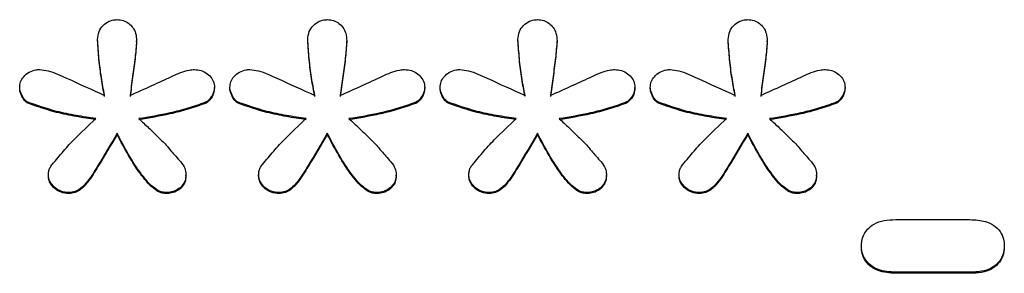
# Model space of a CAD drawing. Header units: inches. Extents: x 0.6 to 16.3, y 0.2 to 11.5.
# Tile 10 of 29: x 4.6658 to 4.8911, y 7.4165 to 7.4746. Entities that reach past the tile are written whole.
import ezdxf

# ---------------------------------------------------------------- set-up
doc = ezdxf.new("R2010")
doc.units = ezdxf.units.IN
doc.header["$MEASUREMENT"] = 0

msp = doc.modelspace()

# ---------------------------------------------------------------- linework, layer by layer
at = {"color": 7, "linetype": 'Continuous', "lineweight": 25}
for p, q in [((4.68359, 7.46985), (4.68359, 7.47009)), ((4.69252, 7.4695), (4.69252, 7.46974)), ((4.73169, 7.46985), (4.73169, 7.47009)), ((4.74062, 7.4695), (4.74062, 7.46974)), ((4.77979, 7.46985), (4.77979, 7.47009)), ((4.78872, 7.4695), (4.78872, 7.46974)), ((4.82788, 7.46985), (4.82788, 7.47009)), ((4.83682, 7.4695), (4.83682, 7.46974)), ((4.66577, 7.45884), (4.66577, 7.45908)), ((4.71034, 7.45884), (4.71034, 7.45908)), ((4.71387, 7.45884), (4.71387, 7.45908)), ((4.75844, 7.45884), (4.75844, 7.45908)), ((4.76197, 7.45884), (4.76197, 7.45908)), ((4.80653, 7.45884), (4.80653, 7.45908)), ((4.81007, 7.45884), (4.81007, 7.45908)), ((4.85463, 7.45884), (4.85463, 7.45908)), ((4.66764, 7.45548), (4.66764, 7.45572)), ((4.70823, 7.45542), (4.70823, 7.45566)), ((4.71574, 7.45548), (4.71574, 7.45572)), ((4.75633, 7.45542), (4.75633, 7.45566)), ((4.76383, 7.45548), (4.76383, 7.45572)), ((4.80442, 7.45542), (4.80442, 7.45566)), ((4.81193, 7.45548), (4.81193, 7.45572)), ((4.85252, 7.45542), (4.85252, 7.45566)), ((4.68806, 7.44835), (4.68806, 7.44859)), ((4.73615, 7.44835), (4.73615, 7.44859)), ((4.78425, 7.44835), (4.78425, 7.44859)), ((4.83235, 7.44835), (4.83235, 7.44859)), ((4.67235, 7.43879), (4.67235, 7.43903)), ((4.70382, 7.43879), (4.70382, 7.43903)), ((4.72045, 7.43879), (4.72045, 7.43903)), ((4.75192, 7.43879), (4.75192, 7.43903)), ((4.76855, 7.43879), (4.76855, 7.43903)), ((4.80002, 7.43879), (4.80002, 7.43903)), ((4.81665, 7.43879), (4.81665, 7.43903)), ((4.84812, 7.43879), (4.84812, 7.43903)), ((4.67701, 7.43479), (4.67701, 7.43503)), ((4.69923, 7.43479), (4.69923, 7.43503)), ((4.72511, 7.43479), (4.72511, 7.43503)), ((4.74733, 7.43479), (4.74733, 7.43503)), ((4.77321, 7.43479), (4.77321, 7.43503)), ((4.79543, 7.43479), (4.79543, 7.43503)), ((4.82131, 7.43479), (4.82131, 7.43503)), ((4.84352, 7.43479), (4.84352, 7.43503)), ((4.86624, 7.42883), (4.88318, 7.42883)), ((4.85836, 7.42257), (4.85836, 7.42281)), ((4.89107, 7.42281), (4.89107, 7.42257)), ((4.86624, 7.41654), (4.86624, 7.41678)), ((4.88318, 7.41678), (4.86624, 7.41678)), ((4.88318, 7.41654), (4.88318, 7.41678)), ((4.88318, 7.41654), (4.86624, 7.41654))]:
    msp.add_line(p, q, dxfattribs=at)
for points, knots in [([(4.68359, 7.47009), (4.68365, 7.47071), (4.68377, 7.47189), (4.6848, 7.47335), (4.68611, 7.4743), (4.68729, 7.47459), (4.68791, 7.4746), (4.68806, 7.47461)], [0, 0, 0, 0, 0.271807, 0.514058, 0.744023, 0.940774, 1, 1, 1, 1]), ([(4.68806, 7.47461), (4.68854, 7.47457), (4.6895, 7.4745), (4.69075, 7.47381), (4.69173, 7.47281), (4.69242, 7.47142), (4.69249, 7.47033), (4.69252, 7.46974)], [0, 0, 0, 0, 0.186727, 0.374343, 0.549017, 0.751938, 1, 1, 1, 1]), ([(4.73169, 7.47009), (4.73175, 7.47071), (4.73187, 7.47189), (4.7329, 7.47335), (4.73421, 7.4743), (4.73539, 7.47459), (4.73601, 7.4746), (4.73615, 7.47461)], [0, 0, 0, 0, 0.271807, 0.514058, 0.744023, 0.940774, 1, 1, 1, 1]), ([(4.73615, 7.47461), (4.73664, 7.47457), (4.7376, 7.4745), (4.73885, 7.47381), (4.73983, 7.47281), (4.74051, 7.47142), (4.74058, 7.47033), (4.74062, 7.46974)], [0, 0, 0, 0, 0.186727, 0.374343, 0.549017, 0.751938, 1, 1, 1, 1]), ([(4.77979, 7.47009), (4.77985, 7.47071), (4.77997, 7.47189), (4.781, 7.47335), (4.78231, 7.4743), (4.78349, 7.47459), (4.78411, 7.4746), (4.78425, 7.47461)], [0, 0, 0, 0, 0.271807, 0.514058, 0.744023, 0.940774, 1, 1, 1, 1]), ([(4.78425, 7.47461), (4.78473, 7.47457), (4.7857, 7.4745), (4.78695, 7.47381), (4.78793, 7.47281), (4.78861, 7.47142), (4.78868, 7.47033), (4.78872, 7.46974)], [0, 0, 0, 0, 0.1867267, 0.3743427, 0.549017, 0.7519377, 1, 1, 1, 1]), ([(4.82788, 7.47009), (4.82795, 7.47071), (4.82807, 7.47189), (4.8291, 7.47335), (4.83041, 7.4743), (4.83159, 7.47459), (4.83221, 7.4746), (4.83235, 7.47461)], [0, 0, 0, 0, 0.271807, 0.514058, 0.744023, 0.940774, 1, 1, 1, 1]), ([(4.83235, 7.47461), (4.83283, 7.47457), (4.8338, 7.4745), (4.83505, 7.47381), (4.83603, 7.47281), (4.83671, 7.47142), (4.83678, 7.47033), (4.83682, 7.46974)], [0, 0, 0, 0, 0.186727, 0.374343, 0.549017, 0.751938, 1, 1, 1, 1]), ([(4.6852, 7.45728), (4.68494, 7.45863), (4.6844, 7.46142), (4.68388, 7.4657), (4.68368, 7.46862), (4.68359, 7.47009)], [0, 0, 0, 0, 0.318539, 0.658914, 1, 1, 1, 1]), ([(4.6852, 7.45704), (4.68494, 7.45839), (4.6844, 7.46118), (4.68388, 7.46546), (4.68368, 7.46838), (4.68359, 7.46985)], [0, 0, 0, 0, 0.318539, 0.658914, 1, 1, 1, 1]), ([(4.69252, 7.46974), (4.69242, 7.46845), (4.6922, 7.46572), (4.6916, 7.46158), (4.69122, 7.45871), (4.69103, 7.45728)], [0, 0, 0, 0, 0.30923, 0.654607, 1, 1, 1, 1]), ([(4.69252, 7.4695), (4.69242, 7.46821), (4.6922, 7.46548), (4.6916, 7.46134), (4.69122, 7.45848), (4.69103, 7.45704)], [0, 0, 0, 0, 0.30923, 0.654607, 1, 1, 1, 1]), ([(4.7333, 7.45728), (4.73304, 7.45863), (4.7325, 7.46142), (4.73198, 7.4657), (4.73178, 7.46862), (4.73169, 7.47009)], [0, 0, 0, 0, 0.318539, 0.658914, 1, 1, 1, 1]), ([(4.7333, 7.45704), (4.73304, 7.45839), (4.7325, 7.46118), (4.73198, 7.46546), (4.73178, 7.46838), (4.73169, 7.46985)], [0, 0, 0, 0, 0.318539, 0.658914, 1, 1, 1, 1]), ([(4.74062, 7.46974), (4.74052, 7.46845), (4.7403, 7.46572), (4.7397, 7.46158), (4.73932, 7.45871), (4.73913, 7.45728)], [0, 0, 0, 0, 0.30923, 0.654607, 1, 1, 1, 1]), ([(4.74062, 7.4695), (4.74052, 7.46821), (4.7403, 7.46548), (4.7397, 7.46134), (4.73932, 7.45848), (4.73913, 7.45704)], [0, 0, 0, 0, 0.30923, 0.654607, 1, 1, 1, 1]), ([(4.7814, 7.45728), (4.78114, 7.45863), (4.7806, 7.46142), (4.78008, 7.4657), (4.77988, 7.46862), (4.77979, 7.47009)], [0, 0, 0, 0, 0.318539, 0.658914, 1, 1, 1, 1]), ([(4.7814, 7.45704), (4.78114, 7.45839), (4.7806, 7.46118), (4.78008, 7.46546), (4.77988, 7.46838), (4.77979, 7.46985)], [0, 0, 0, 0, 0.318539, 0.658914, 1, 1, 1, 1]), ([(4.78872, 7.46974), (4.78862, 7.46845), (4.78839, 7.46572), (4.7878, 7.46158), (4.78742, 7.45871), (4.78723, 7.45728)], [0, 0, 0, 0, 0.30923, 0.654607, 1, 1, 1, 1]), ([(4.78872, 7.4695), (4.78862, 7.46821), (4.78839, 7.46548), (4.7878, 7.46134), (4.78742, 7.45848), (4.78723, 7.45704)], [0, 0, 0, 0, 0.30923, 0.654607, 1, 1, 1, 1]), ([(4.8295, 7.45728), (4.82924, 7.45863), (4.8287, 7.46142), (4.82818, 7.4657), (4.82798, 7.46862), (4.82788, 7.47009)], [0, 0, 0, 0, 0.318539, 0.658914, 1, 1, 1, 1]), ([(4.8295, 7.45704), (4.82924, 7.45839), (4.8287, 7.46118), (4.82818, 7.46546), (4.82798, 7.46838), (4.82788, 7.46985)], [0, 0, 0, 0, 0.318539, 0.658914, 1, 1, 1, 1]), ([(4.83682, 7.46974), (4.83672, 7.46845), (4.83649, 7.46572), (4.8359, 7.46158), (4.83552, 7.45871), (4.83533, 7.45728)], [0, 0, 0, 0, 0.30923, 0.654607, 1, 1, 1, 1]), ([(4.83682, 7.4695), (4.83672, 7.46821), (4.83649, 7.46548), (4.8359, 7.46134), (4.83552, 7.45848), (4.83533, 7.45704)], [0, 0, 0, 0, 0.30923, 0.654607, 1, 1, 1, 1]), ([(4.66577, 7.45908), (4.66581, 7.45952), (4.66589, 7.46042), (4.66668, 7.46167), (4.66789, 7.46265), (4.66921, 7.46314), (4.67004, 7.46318), (4.67031, 7.46319)], [0, 0, 0, 0, 0.20353, 0.407885, 0.647226, 0.885316, 1, 1, 1, 1]), ([(4.67031, 7.46319), (4.67097, 7.4631), (4.67315, 7.46282), (4.67804, 7.46048), (4.68231, 7.45858), (4.6852, 7.45728)], [0, 0, 0, 0, 0.124093, 0.404933, 1, 1, 1, 1]), ([(4.69103, 7.45728), (4.6927, 7.45802), (4.69594, 7.45946), (4.70034, 7.46152), (4.70358, 7.46299), (4.70535, 7.46316), (4.70574, 7.46319)], [0, 0, 0, 0, 0.342904, 0.668758, 0.926008, 1, 1, 1, 1]), ([(4.70574, 7.46319), (4.70627, 7.46315), (4.70733, 7.46306), (4.70872, 7.4623), (4.7098, 7.46122), (4.71029, 7.46005), (4.71032, 7.45932), (4.71034, 7.45908)], [0, 0, 0, 0, 0.223546, 0.447736, 0.666173, 0.889996, 1, 1, 1, 1]), ([(4.71387, 7.45908), (4.71391, 7.45952), (4.71399, 7.46042), (4.71478, 7.46167), (4.71599, 7.46265), (4.71731, 7.46314), (4.71814, 7.46318), (4.7184, 7.46319)], [0, 0, 0, 0, 0.20353, 0.407885, 0.647226, 0.885316, 1, 1, 1, 1]), ([(4.7184, 7.46319), (4.71907, 7.4631), (4.72125, 7.46282), (4.72614, 7.46048), (4.7304, 7.45858), (4.7333, 7.45728)], [0, 0, 0, 0, 0.124093, 0.404933, 1, 1, 1, 1]), ([(4.73913, 7.45728), (4.7408, 7.45802), (4.74404, 7.45946), (4.74844, 7.46152), (4.75167, 7.46299), (4.75345, 7.46316), (4.75384, 7.46319)], [0, 0, 0, 0, 0.342904, 0.668758, 0.926008, 1, 1, 1, 1]), ([(4.75384, 7.46319), (4.75437, 7.46315), (4.75543, 7.46306), (4.75682, 7.4623), (4.7579, 7.46122), (4.75839, 7.46005), (4.75842, 7.45932), (4.75844, 7.45908)], [0, 0, 0, 0, 0.223546, 0.447736, 0.666173, 0.889996, 1, 1, 1, 1]), ([(4.76197, 7.45908), (4.76201, 7.45952), (4.76209, 7.46042), (4.76288, 7.46167), (4.76409, 7.46265), (4.76541, 7.46314), (4.76624, 7.46318), (4.7665, 7.46319)], [0, 0, 0, 0, 0.20353, 0.407885, 0.647226, 0.885316, 1, 1, 1, 1]), ([(4.7665, 7.46319), (4.76717, 7.4631), (4.76935, 7.46282), (4.77424, 7.46048), (4.7785, 7.45858), (4.7814, 7.45728)], [0, 0, 0, 0, 0.1240934, 0.404933, 1, 1, 1, 1]), ([(4.78723, 7.45728), (4.78889, 7.45802), (4.79214, 7.45946), (4.79654, 7.46152), (4.79977, 7.46299), (4.80155, 7.46316), (4.80194, 7.46319)], [0, 0, 0, 0, 0.342904, 0.668758, 0.926008, 1, 1, 1, 1]), ([(4.80194, 7.46319), (4.80247, 7.46315), (4.80353, 7.46306), (4.80492, 7.4623), (4.806, 7.46122), (4.80649, 7.46005), (4.80652, 7.45932), (4.80653, 7.45908)], [0, 0, 0, 0, 0.223546, 0.447736, 0.666173, 0.889996, 1, 1, 1, 1]), ([(4.81007, 7.45908), (4.81011, 7.45952), (4.81019, 7.46042), (4.81098, 7.46167), (4.81219, 7.46265), (4.81351, 7.46314), (4.81434, 7.46318), (4.8146, 7.46319)], [0, 0, 0, 0, 0.20353, 0.407885, 0.647226, 0.885316, 1, 1, 1, 1]), ([(4.8146, 7.46319), (4.81527, 7.4631), (4.81745, 7.46282), (4.82234, 7.46048), (4.8266, 7.45858), (4.8295, 7.45728)], [0, 0, 0, 0, 0.124093, 0.404933, 1, 1, 1, 1]), ([(4.83533, 7.45728), (4.83699, 7.45802), (4.84023, 7.45946), (4.84464, 7.46152), (4.84787, 7.46299), (4.84965, 7.46316), (4.85004, 7.46319)], [0, 0, 0, 0, 0.342904, 0.668758, 0.926008, 1, 1, 1, 1]), ([(4.85004, 7.46319), (4.85057, 7.46315), (4.85163, 7.46306), (4.85302, 7.4623), (4.8541, 7.46122), (4.85459, 7.46005), (4.85462, 7.45932), (4.85463, 7.45908)], [0, 0, 0, 0, 0.223546, 0.447736, 0.666173, 0.889996, 1, 1, 1, 1]), ([(4.66764, 7.45572), (4.66746, 7.45583), (4.66686, 7.45623), (4.66623, 7.45736), (4.66579, 7.4584), (4.66578, 7.45901), (4.66577, 7.45908)], [0, 0, 0, 0, 0.151625, 0.530973, 0.949184, 1, 1, 1, 1]), ([(4.66764, 7.45548), (4.66746, 7.45559), (4.66686, 7.456), (4.66623, 7.45712), (4.66579, 7.45816), (4.66578, 7.45877), (4.66577, 7.45884)], [0, 0, 0, 0, 0.151625, 0.530973, 0.949184, 1, 1, 1, 1]), ([(4.71034, 7.45908), (4.71029, 7.45871), (4.71018, 7.45777), (4.70949, 7.4567), (4.70878, 7.45593), (4.70837, 7.45573), (4.70823, 7.45566)], [0, 0, 0, 0, 0.269353, 0.685116, 0.88843, 1, 1, 1, 1]), ([(4.71034, 7.45884), (4.71029, 7.45847), (4.71018, 7.45753), (4.70949, 7.45646), (4.70878, 7.45569), (4.70837, 7.45549), (4.70823, 7.45542)], [0, 0, 0, 0, 0.269353, 0.685116, 0.88843, 1, 1, 1, 1]), ([(4.71574, 7.45572), (4.71556, 7.45583), (4.71496, 7.45623), (4.71433, 7.45736), (4.71389, 7.4584), (4.71388, 7.45901), (4.71387, 7.45908)], [0, 0, 0, 0, 0.151625, 0.530973, 0.949184, 1, 1, 1, 1]), ([(4.71574, 7.45548), (4.71556, 7.45559), (4.71496, 7.456), (4.71433, 7.45712), (4.71389, 7.45816), (4.71388, 7.45877), (4.71387, 7.45884)], [0, 0, 0, 0, 0.151625, 0.530973, 0.949184, 1, 1, 1, 1]), ([(4.75844, 7.45908), (4.75839, 7.45871), (4.75828, 7.45777), (4.75759, 7.4567), (4.75688, 7.45593), (4.75647, 7.45573), (4.75633, 7.45566)], [0, 0, 0, 0, 0.269353, 0.685116, 0.88843, 1, 1, 1, 1]), ([(4.75844, 7.45884), (4.75839, 7.45847), (4.75828, 7.45753), (4.75759, 7.45646), (4.75688, 7.45569), (4.75647, 7.45549), (4.75633, 7.45542)], [0, 0, 0, 0, 0.269353, 0.685116, 0.88843, 1, 1, 1, 1]), ([(4.76383, 7.45572), (4.76366, 7.45583), (4.76306, 7.45623), (4.76242, 7.45736), (4.76199, 7.4584), (4.76197, 7.45901), (4.76197, 7.45908)], [0, 0, 0, 0, 0.151625, 0.530973, 0.949184, 1, 1, 1, 1]), ([(4.76383, 7.45548), (4.76366, 7.45559), (4.76306, 7.456), (4.76242, 7.45712), (4.76199, 7.45816), (4.76197, 7.45877), (4.76197, 7.45884)], [0, 0, 0, 0, 0.151625, 0.530973, 0.949184, 1, 1, 1, 1]), ([(4.80653, 7.45908), (4.80649, 7.45871), (4.80638, 7.45777), (4.80569, 7.4567), (4.80498, 7.45593), (4.80457, 7.45573), (4.80442, 7.45566)], [0, 0, 0, 0, 0.2693535, 0.6851157, 0.8884304, 1, 1, 1, 1]), ([(4.80653, 7.45884), (4.80649, 7.45847), (4.80638, 7.45753), (4.80569, 7.45646), (4.80498, 7.45569), (4.80457, 7.45549), (4.80442, 7.45542)], [0, 0, 0, 0, 0.269353, 0.685116, 0.88843, 1, 1, 1, 1]), ([(4.81193, 7.45572), (4.81176, 7.45583), (4.81116, 7.45623), (4.81052, 7.45736), (4.81009, 7.4584), (4.81007, 7.45901), (4.81007, 7.45908)], [0, 0, 0, 0, 0.1516253, 0.5309733, 0.9491843, 1, 1, 1, 1]), ([(4.81193, 7.45548), (4.81176, 7.45559), (4.81116, 7.456), (4.81052, 7.45712), (4.81009, 7.45816), (4.81007, 7.45877), (4.81007, 7.45884)], [0, 0, 0, 0, 0.151625, 0.530973, 0.949184, 1, 1, 1, 1]), ([(4.85463, 7.45908), (4.85459, 7.45871), (4.85447, 7.45777), (4.85379, 7.4567), (4.85308, 7.45593), (4.85267, 7.45573), (4.85252, 7.45566)], [0, 0, 0, 0, 0.269353, 0.685116, 0.88843, 1, 1, 1, 1]), ([(4.85463, 7.45884), (4.85459, 7.45847), (4.85447, 7.45753), (4.85379, 7.45646), (4.85308, 7.45569), (4.85267, 7.45549), (4.85252, 7.45542)], [0, 0, 0, 0, 0.269353, 0.685116, 0.88843, 1, 1, 1, 1]), ([(4.68321, 7.45195), (4.68171, 7.45218), (4.67869, 7.45264), (4.67343, 7.4537), (4.66981, 7.45496), (4.66764, 7.45572)], [0, 0, 0, 0, 0.28412, 0.568312, 1, 1, 1, 1]), ([(4.68321, 7.45171), (4.68171, 7.45194), (4.67869, 7.4524), (4.67343, 7.45346), (4.66981, 7.45472), (4.66764, 7.45548)], [0, 0, 0, 0, 0.28412, 0.568312, 1, 1, 1, 1]), ([(4.70823, 7.45566), (4.70691, 7.4552), (4.70428, 7.45429), (4.69922, 7.45296), (4.69543, 7.45234), (4.69302, 7.45195)], [0, 0, 0, 0, 0.267179, 0.534328, 1, 1, 1, 1]), ([(4.70823, 7.45542), (4.70691, 7.45496), (4.70428, 7.45405), (4.69922, 7.45273), (4.69543, 7.45211), (4.69302, 7.45171)], [0, 0, 0, 0, 0.267179, 0.534328, 1, 1, 1, 1]), ([(4.73131, 7.45195), (4.72981, 7.45218), (4.72679, 7.45264), (4.72152, 7.4537), (4.71791, 7.45496), (4.71574, 7.45572)], [0, 0, 0, 0, 0.28412, 0.568312, 1, 1, 1, 1]), ([(4.73131, 7.45171), (4.72981, 7.45194), (4.72679, 7.4524), (4.72152, 7.45346), (4.71791, 7.45472), (4.71574, 7.45548)], [0, 0, 0, 0, 0.28412, 0.568312, 1, 1, 1, 1]), ([(4.75633, 7.45566), (4.75501, 7.4552), (4.75238, 7.45429), (4.74732, 7.45296), (4.74353, 7.45234), (4.74112, 7.45195)], [0, 0, 0, 0, 0.267179, 0.5343283, 1, 1, 1, 1]), ([(4.75633, 7.45542), (4.75501, 7.45496), (4.75238, 7.45405), (4.74732, 7.45273), (4.74353, 7.45211), (4.74112, 7.45171)], [0, 0, 0, 0, 0.267179, 0.534328, 1, 1, 1, 1]), ([(4.77941, 7.45195), (4.77791, 7.45218), (4.77489, 7.45264), (4.76962, 7.4537), (4.76601, 7.45496), (4.76383, 7.45572)], [0, 0, 0, 0, 0.28412, 0.568312, 1, 1, 1, 1]), ([(4.77941, 7.45171), (4.77791, 7.45194), (4.77489, 7.4524), (4.76962, 7.45346), (4.76601, 7.45472), (4.76383, 7.45548)], [0, 0, 0, 0, 0.2841201, 0.5683117, 1, 1, 1, 1]), ([(4.80442, 7.45566), (4.80311, 7.4552), (4.80048, 7.45429), (4.79542, 7.45296), (4.79163, 7.45234), (4.78922, 7.45195)], [0, 0, 0, 0, 0.267179, 0.534328, 1, 1, 1, 1]), ([(4.80442, 7.45542), (4.80311, 7.45496), (4.80048, 7.45405), (4.79542, 7.45273), (4.79163, 7.45211), (4.78922, 7.45171)], [0, 0, 0, 0, 0.267179, 0.5343283, 1, 1, 1, 1]), ([(4.82751, 7.45195), (4.826, 7.45218), (4.82299, 7.45264), (4.81772, 7.4537), (4.81411, 7.45496), (4.81193, 7.45572)], [0, 0, 0, 0, 0.28412, 0.568312, 1, 1, 1, 1]), ([(4.82751, 7.45171), (4.826, 7.45194), (4.82299, 7.4524), (4.81772, 7.45346), (4.81411, 7.45472), (4.81193, 7.45548)], [0, 0, 0, 0, 0.2841201, 0.5683117, 1, 1, 1, 1]), ([(4.85252, 7.45566), (4.85121, 7.4552), (4.84858, 7.45429), (4.84352, 7.45296), (4.83973, 7.45234), (4.83732, 7.45195)], [0, 0, 0, 0, 0.267179, 0.534328, 1, 1, 1, 1]), ([(4.85252, 7.45542), (4.85121, 7.45496), (4.84858, 7.45405), (4.84352, 7.45273), (4.83973, 7.45211), (4.83732, 7.45171)], [0, 0, 0, 0, 0.267179, 0.534328, 1, 1, 1, 1]), ([(4.67291, 7.44106), (4.67375, 7.44209), (4.67544, 7.44416), (4.67879, 7.44787), (4.6815, 7.45037), (4.68321, 7.45195)], [0, 0, 0, 0, 0.267688, 0.53539, 1, 1, 1, 1]), ([(4.69302, 7.45195), (4.69378, 7.45126), (4.69518, 7.44997), (4.69716, 7.44804), (4.69841, 7.44682), (4.69904, 7.44621)], [0, 0, 0, 0, 0.369998, 0.684996, 1, 1, 1, 1]), ([(4.72101, 7.44106), (4.72185, 7.44209), (4.72354, 7.44416), (4.72688, 7.44787), (4.72959, 7.45037), (4.73131, 7.45195)], [0, 0, 0, 0, 0.267688, 0.53539, 1, 1, 1, 1]), ([(4.74112, 7.45195), (4.74188, 7.45126), (4.74328, 7.44997), (4.74526, 7.44804), (4.74651, 7.44682), (4.74714, 7.44621)], [0, 0, 0, 0, 0.369998, 0.684996, 1, 1, 1, 1]), ([(4.76911, 7.44106), (4.76995, 7.44209), (4.77163, 7.44416), (4.77498, 7.44787), (4.77769, 7.45037), (4.77941, 7.45195)], [0, 0, 0, 0, 0.267688, 0.53539, 1, 1, 1, 1]), ([(4.78922, 7.45195), (4.78998, 7.45126), (4.79138, 7.44997), (4.79336, 7.44804), (4.79461, 7.44682), (4.79524, 7.44621)], [0, 0, 0, 0, 0.369998, 0.684996, 1, 1, 1, 1]), ([(4.81721, 7.44106), (4.81805, 7.44209), (4.81973, 7.44416), (4.82308, 7.44787), (4.82579, 7.45037), (4.82751, 7.45195)], [0, 0, 0, 0, 0.267688, 0.53539, 1, 1, 1, 1]), ([(4.83732, 7.45195), (4.83808, 7.45126), (4.83948, 7.44997), (4.84146, 7.44804), (4.84271, 7.44682), (4.84334, 7.44621)], [0, 0, 0, 0, 0.369998, 0.684996, 1, 1, 1, 1]), ([(4.68806, 7.44859), (4.68661, 7.44613), (4.68444, 7.44243), (4.6818, 7.43811), (4.68, 7.4361), (4.67848, 7.43517), (4.6775, 7.43508), (4.67701, 7.43503)], [0, 0, 0, 0, 0.478328, 0.718723, 0.846443, 0.921838, 1, 1, 1, 1]), ([(4.68806, 7.44835), (4.68661, 7.44589), (4.68444, 7.4422), (4.6818, 7.43787), (4.68, 7.43586), (4.67848, 7.43494), (4.6775, 7.43484), (4.67701, 7.43479)], [0, 0, 0, 0, 0.478328, 0.718723, 0.846443, 0.921838, 1, 1, 1, 1]), ([(4.69923, 7.43503), (4.69886, 7.43508), (4.69795, 7.43518), (4.69589, 7.43646), (4.69216, 7.44082), (4.68978, 7.44533), (4.68806, 7.44859)], [0, 0, 0, 0, 0.057926, 0.144185, 0.382989, 1, 1, 1, 1]), ([(4.69923, 7.43479), (4.69886, 7.43484), (4.69795, 7.43495), (4.69589, 7.43622), (4.69216, 7.44058), (4.68978, 7.44509), (4.68806, 7.44835)], [0, 0, 0, 0, 0.057926, 0.144185, 0.382989, 1, 1, 1, 1]), ([(4.73615, 7.44859), (4.73471, 7.44613), (4.73254, 7.44243), (4.7299, 7.43811), (4.7281, 7.4361), (4.72658, 7.43517), (4.7256, 7.43508), (4.72511, 7.43503)], [0, 0, 0, 0, 0.4783277, 0.7187231, 0.8464425, 0.9218381, 1, 1, 1, 1]), ([(4.73615, 7.44835), (4.73471, 7.44589), (4.73254, 7.4422), (4.7299, 7.43787), (4.7281, 7.43586), (4.72658, 7.43494), (4.7256, 7.43484), (4.72511, 7.43479)], [0, 0, 0, 0, 0.478328, 0.718723, 0.846443, 0.921838, 1, 1, 1, 1]), ([(4.74733, 7.43503), (4.74696, 7.43508), (4.74605, 7.43518), (4.74399, 7.43646), (4.74026, 7.44082), (4.73788, 7.44533), (4.73615, 7.44859)], [0, 0, 0, 0, 0.057926, 0.144185, 0.382989, 1, 1, 1, 1]), ([(4.74733, 7.43479), (4.74696, 7.43484), (4.74605, 7.43495), (4.74399, 7.43622), (4.74026, 7.44058), (4.73788, 7.44509), (4.73615, 7.44835)], [0, 0, 0, 0, 0.057926, 0.144185, 0.382989, 1, 1, 1, 1]), ([(4.78425, 7.44859), (4.78281, 7.44613), (4.78064, 7.44243), (4.778, 7.43811), (4.7762, 7.4361), (4.77468, 7.43517), (4.7737, 7.43508), (4.77321, 7.43503)], [0, 0, 0, 0, 0.478328, 0.718723, 0.846443, 0.921838, 1, 1, 1, 1]), ([(4.78425, 7.44835), (4.78281, 7.44589), (4.78064, 7.4422), (4.778, 7.43787), (4.7762, 7.43586), (4.77468, 7.43494), (4.7737, 7.43484), (4.77321, 7.43479)], [0, 0, 0, 0, 0.478328, 0.718723, 0.846443, 0.921838, 1, 1, 1, 1]), ([(4.79543, 7.43503), (4.79506, 7.43508), (4.79415, 7.43518), (4.79209, 7.43646), (4.78836, 7.44082), (4.78598, 7.44533), (4.78425, 7.44859)], [0, 0, 0, 0, 0.057926, 0.144185, 0.382989, 1, 1, 1, 1]), ([(4.79543, 7.43479), (4.79506, 7.43484), (4.79415, 7.43495), (4.79209, 7.43622), (4.78836, 7.44058), (4.78598, 7.44509), (4.78425, 7.44835)], [0, 0, 0, 0, 0.057926, 0.144185, 0.382989, 1, 1, 1, 1]), ([(4.83235, 7.44859), (4.83091, 7.44613), (4.82874, 7.44243), (4.8261, 7.43811), (4.8243, 7.4361), (4.82277, 7.43517), (4.8218, 7.43508), (4.82131, 7.43503)], [0, 0, 0, 0, 0.478328, 0.718723, 0.846443, 0.921838, 1, 1, 1, 1]), ([(4.83235, 7.44835), (4.83091, 7.44589), (4.82874, 7.4422), (4.8261, 7.43787), (4.8243, 7.43586), (4.82277, 7.43494), (4.8218, 7.43484), (4.82131, 7.43479)], [0, 0, 0, 0, 0.478328, 0.718723, 0.846443, 0.921838, 1, 1, 1, 1]), ([(4.84352, 7.43503), (4.84316, 7.43508), (4.84225, 7.43518), (4.84019, 7.43646), (4.83646, 7.44082), (4.83407, 7.44533), (4.83235, 7.44859)], [0, 0, 0, 0, 0.057926, 0.144185, 0.382989, 1, 1, 1, 1]), ([(4.84352, 7.43479), (4.84316, 7.43484), (4.84225, 7.43495), (4.84019, 7.43622), (4.83646, 7.44058), (4.83407, 7.44509), (4.83235, 7.44835)], [0, 0, 0, 0, 0.0579261, 0.1441851, 0.3829893, 1, 1, 1, 1]), ([(4.69904, 7.44621), (4.69975, 7.44535), (4.70082, 7.44406), (4.70236, 7.44237), (4.70345, 7.44109), (4.7038, 7.43986), (4.70381, 7.4392), (4.70382, 7.43903)], [0, 0, 0, 0, 0.379166, 0.56834, 0.771897, 0.93912, 1, 1, 1, 1]), ([(4.74714, 7.44621), (4.74785, 7.44535), (4.74892, 7.44406), (4.75046, 7.44237), (4.75155, 7.44109), (4.7519, 7.43986), (4.75191, 7.4392), (4.75192, 7.43903)], [0, 0, 0, 0, 0.379166, 0.56834, 0.771897, 0.93912, 1, 1, 1, 1]), ([(4.79524, 7.44621), (4.79595, 7.44535), (4.79702, 7.44406), (4.79856, 7.44237), (4.79965, 7.44109), (4.8, 7.43986), (4.80001, 7.4392), (4.80002, 7.43903)], [0, 0, 0, 0, 0.379166, 0.56834, 0.771897, 0.93912, 1, 1, 1, 1]), ([(4.84334, 7.44621), (4.84405, 7.44535), (4.84512, 7.44406), (4.84666, 7.44237), (4.84775, 7.44109), (4.8481, 7.43986), (4.84811, 7.4392), (4.84812, 7.43903)], [0, 0, 0, 0, 0.379166, 0.56834, 0.771897, 0.93912, 1, 1, 1, 1]), ([(4.67235, 7.43903), (4.67236, 7.43931), (4.67239, 7.43988), (4.67258, 7.44058), (4.67283, 7.44094), (4.67291, 7.44106)], [0, 0, 0, 0, 0.39888, 0.799877, 1, 1, 1, 1]), ([(4.72045, 7.43903), (4.72046, 7.43931), (4.72049, 7.43988), (4.72068, 7.44058), (4.72093, 7.44094), (4.72101, 7.44106)], [0, 0, 0, 0, 0.39888, 0.799877, 1, 1, 1, 1]), ([(4.76855, 7.43903), (4.76856, 7.43931), (4.76859, 7.43988), (4.76878, 7.44058), (4.76903, 7.44094), (4.76911, 7.44106)], [0, 0, 0, 0, 0.39888, 0.799877, 1, 1, 1, 1]), ([(4.81665, 7.43903), (4.81666, 7.43931), (4.81669, 7.43988), (4.81688, 7.44058), (4.81713, 7.44094), (4.81721, 7.44106)], [0, 0, 0, 0, 0.3988802, 0.7998773, 1, 1, 1, 1]), ([(4.67701, 7.43503), (4.6764, 7.43508), (4.67525, 7.43518), (4.67376, 7.43612), (4.67278, 7.43728), (4.67238, 7.43834), (4.67236, 7.43888), (4.67235, 7.43903)], [0, 0, 0, 0, 0.258673, 0.491938, 0.752323, 0.929194, 1, 1, 1, 1]), ([(4.67701, 7.43479), (4.6764, 7.43485), (4.67525, 7.43494), (4.67376, 7.43588), (4.67278, 7.43704), (4.67238, 7.4381), (4.67236, 7.43864), (4.67235, 7.43879)], [0, 0, 0, 0, 0.258673, 0.491938, 0.752323, 0.929194, 1, 1, 1, 1]), ([(4.70382, 7.43903), (4.70378, 7.4386), (4.7037, 7.43773), (4.70298, 7.43658), (4.70193, 7.43565), (4.70061, 7.43511), (4.69967, 7.43506), (4.69923, 7.43503)], [0, 0, 0, 0, 0.198437, 0.397311, 0.595096, 0.812023, 1, 1, 1, 1]), ([(4.70382, 7.43879), (4.70378, 7.43836), (4.7037, 7.43749), (4.70298, 7.43634), (4.70193, 7.43541), (4.70061, 7.43487), (4.69967, 7.43482), (4.69923, 7.43479)], [0, 0, 0, 0, 0.198437, 0.397311, 0.595096, 0.812023, 1, 1, 1, 1]), ([(4.72511, 7.43503), (4.7245, 7.43508), (4.72335, 7.43518), (4.72186, 7.43612), (4.72088, 7.43728), (4.72048, 7.43834), (4.72046, 7.43888), (4.72045, 7.43903)], [0, 0, 0, 0, 0.258673, 0.491938, 0.752323, 0.929194, 1, 1, 1, 1]), ([(4.72511, 7.43479), (4.7245, 7.43485), (4.72335, 7.43494), (4.72186, 7.43588), (4.72088, 7.43704), (4.72048, 7.4381), (4.72046, 7.43864), (4.72045, 7.43879)], [0, 0, 0, 0, 0.258673, 0.491938, 0.752323, 0.929194, 1, 1, 1, 1]), ([(4.75192, 7.43903), (4.75188, 7.4386), (4.7518, 7.43773), (4.75108, 7.43658), (4.75003, 7.43565), (4.74871, 7.43511), (4.74776, 7.43506), (4.74733, 7.43503)], [0, 0, 0, 0, 0.198437, 0.397311, 0.595096, 0.812023, 1, 1, 1, 1]), ([(4.75192, 7.43879), (4.75188, 7.43836), (4.7518, 7.43749), (4.75108, 7.43634), (4.75003, 7.43541), (4.74871, 7.43487), (4.74776, 7.43482), (4.74733, 7.43479)], [0, 0, 0, 0, 0.198437, 0.397311, 0.595096, 0.812023, 1, 1, 1, 1]), ([(4.77321, 7.43503), (4.7726, 7.43508), (4.77145, 7.43518), (4.76996, 7.43612), (4.76898, 7.43728), (4.76858, 7.43834), (4.76856, 7.43888), (4.76855, 7.43903)], [0, 0, 0, 0, 0.258673, 0.491938, 0.752323, 0.929194, 1, 1, 1, 1]), ([(4.77321, 7.43479), (4.7726, 7.43485), (4.77145, 7.43494), (4.76996, 7.43588), (4.76898, 7.43704), (4.76858, 7.4381), (4.76856, 7.43864), (4.76855, 7.43879)], [0, 0, 0, 0, 0.258673, 0.491938, 0.752323, 0.929194, 1, 1, 1, 1]), ([(4.80002, 7.43903), (4.79998, 7.4386), (4.7999, 7.43773), (4.79918, 7.43658), (4.79813, 7.43565), (4.79681, 7.43511), (4.79586, 7.43506), (4.79543, 7.43503)], [0, 0, 0, 0, 0.198437, 0.397311, 0.595096, 0.812023, 1, 1, 1, 1]), ([(4.80002, 7.43879), (4.79998, 7.43836), (4.7999, 7.43749), (4.79918, 7.43634), (4.79813, 7.43541), (4.79681, 7.43487), (4.79586, 7.43482), (4.79543, 7.43479)], [0, 0, 0, 0, 0.198437, 0.397311, 0.595096, 0.812023, 1, 1, 1, 1]), ([(4.82131, 7.43503), (4.8207, 7.43508), (4.81955, 7.43518), (4.81806, 7.43612), (4.81708, 7.43728), (4.81668, 7.43834), (4.81666, 7.43888), (4.81665, 7.43903)], [0, 0, 0, 0, 0.258673, 0.491938, 0.752323, 0.929194, 1, 1, 1, 1]), ([(4.82131, 7.43479), (4.8207, 7.43485), (4.81955, 7.43494), (4.81806, 7.43588), (4.81708, 7.43704), (4.81668, 7.4381), (4.81666, 7.43864), (4.81665, 7.43879)], [0, 0, 0, 0, 0.258673, 0.491938, 0.752323, 0.929194, 1, 1, 1, 1]), ([(4.84812, 7.43903), (4.84808, 7.4386), (4.848, 7.43773), (4.84728, 7.43658), (4.84623, 7.43565), (4.84491, 7.43511), (4.84396, 7.43506), (4.84352, 7.43503)], [0, 0, 0, 0, 0.198437, 0.397311, 0.595096, 0.812023, 1, 1, 1, 1]), ([(4.84812, 7.43879), (4.84808, 7.43836), (4.848, 7.43749), (4.84728, 7.43634), (4.84623, 7.43541), (4.84491, 7.43487), (4.84396, 7.43482), (4.84352, 7.43479)], [0, 0, 0, 0, 0.198437, 0.397311, 0.595096, 0.812023, 1, 1, 1, 1]), ([(4.85836, 7.42281), (4.85841, 7.4235), (4.85853, 7.42488), (4.85964, 7.42665), (4.86134, 7.42799), (4.86362, 7.42873), (4.86533, 7.4288), (4.86624, 7.42883)], [0, 0, 0, 0, 0.191645, 0.384687, 0.553722, 0.764164, 1, 1, 1, 1]), ([(4.88318, 7.42883), (4.8844, 7.42877), (4.88632, 7.42868), (4.88872, 7.42761), (4.89016, 7.42618), (4.89096, 7.42449), (4.89103, 7.42334), (4.89107, 7.42281)], [0, 0, 0, 0, 0.313855, 0.4961228, 0.6793679, 0.8513936, 1, 1, 1, 1]), ([(4.86624, 7.41678), (4.86484, 7.41686), (4.86273, 7.41699), (4.86031, 7.41837), (4.85898, 7.4199), (4.85842, 7.42148), (4.85837, 7.42246), (4.85836, 7.42281)], [0, 0, 0, 0, 0.360741, 0.54303, 0.725571, 0.90275, 1, 1, 1, 1]), ([(4.86624, 7.41654), (4.86484, 7.41662), (4.86273, 7.41675), (4.86031, 7.41813), (4.85898, 7.41966), (4.85842, 7.42124), (4.85837, 7.42222), (4.85836, 7.42257)], [0, 0, 0, 0, 0.360741, 0.54303, 0.725571, 0.90275, 1, 1, 1, 1]), ([(4.89107, 7.42281), (4.89101, 7.42211), (4.89089, 7.42071), (4.88977, 7.41892), (4.88805, 7.41758), (4.88577, 7.41688), (4.88407, 7.41681), (4.88318, 7.41678)], [0, 0, 0, 0, 0.193593, 0.388649, 0.558438, 0.768997, 1, 1, 1, 1]), ([(4.89107, 7.42257), (4.89101, 7.42187), (4.89089, 7.42047), (4.88977, 7.41868), (4.88805, 7.41734), (4.88577, 7.41664), (4.88407, 7.41658), (4.88318, 7.41654)], [0, 0, 0, 0, 0.193593, 0.388649, 0.558438, 0.768997, 1, 1, 1, 1])]:
    msp.add_open_spline(points, degree=3, knots=knots, dxfattribs=at)

doc.saveas('drawing.dxf')
